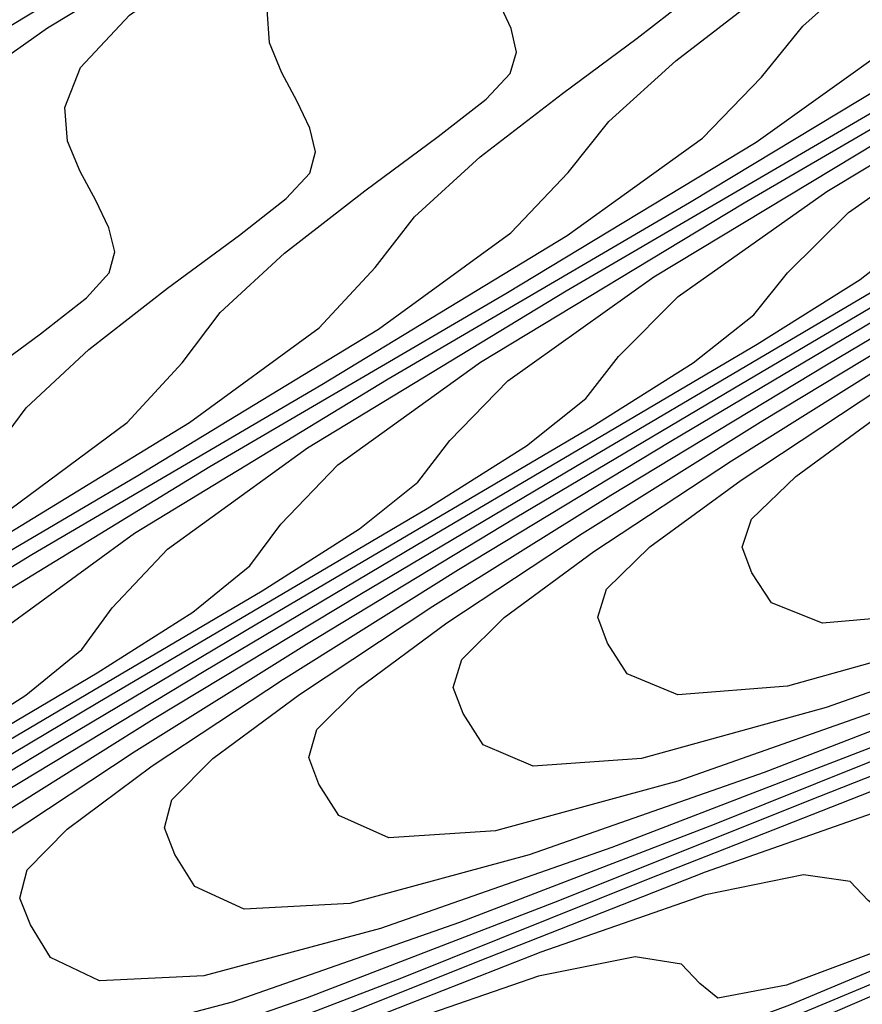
# Model space of a CAD drawing. Extents: x 3249832 to 3255657, y 13789405 to 13793316.
# Tile 209 of 256: x 3254666.26 to 3254669.86, y 13790556.53 to 13790560.73. Entities that reach past the tile are written whole.
import ezdxf

# ---------------------------------------------------------------- set-up
doc = ezdxf.new("R2010")
doc.units = 0
doc.header["$LTSCALE"] = 100
doc.header["$MEASUREMENT"] = 0
for name, color, linetype in [('GRATIO_CON', 10, 'CONTINUOUS'), ('GRATIO_ICON', 7, 'CONTINUOUS'), ('TARGETS_EAST', 7, 'CONTINUOUS')]:
    doc.layers.add(name, color=color, linetype=linetype)

# ---------------------------------------------------------------- blocks, each defined once
blk = doc.blocks.new('Gratio_032316_contours')
at = {"layer": 'GRATIO_CON', "color": 5, "linetype": 'Continuous', "flags": 128}
for points in [[(3254665.4983, 13790560.2702), (3254666.5208, 13790560.8874), (3254668.1389, 13790561.8105), (3254669.962, 13790562.8373), (3254671.4811, 13790563.703), (3254672.3742, 13790564.239), (3254673.0685, 13790564.663), (3254674.1783, 13790565.2891), (3254676.1008, 13790566.3215), (3254678.3652, 13790567.5236), (3254680.2837, 13790568.5491), (3254681.3405, 13790569.1392), (3254681.7085, 13790569.3869), (3254681.7323, 13790569.4726), (3254681.9105, 13790569.6495), (3254683.3547, 13790570.4604), (3254687.3306, 13790572.5204), (3254694.471, 13790576.1337)], [(3254666.0525, 13790559.1712), (3254666.3521, 13790559.3928), (3254666.5481, 13790559.5465), (3254666.6455, 13790559.6521), (3254666.6693, 13790559.7427), (3254666.6434, 13790559.8452), (3254666.5879, 13790559.9609), (3254666.5219, 13790560.0849), (3254666.4672, 13790560.2148), (3254666.4559, 13790560.3591), (3254666.5229, 13790560.5286), (3254666.7323, 13790560.7519), (3254667.2659, 13790561.1279), (3254668.3349, 13790561.773), (3254670.0266, 13790562.7379), (3254671.9329, 13790563.8107), (3254673.5217, 13790564.7139), (3254674.4568, 13790565.2708)], [(3254666.132, 13790558.863), (3254666.291, 13790559.0764), (3254666.5593, 13790559.3254), (3254666.8949, 13790559.587), (3254667.201, 13790559.8134), (3254667.4013, 13790559.9703), (3254667.5012, 13790560.0776), (3254667.5266, 13790560.1685), (3254667.502, 13790560.2701), (3254667.4478, 13790560.3842), (3254667.383, 13790560.5061), (3254667.3295, 13790560.634), (3254667.3198, 13790560.777), (3254667.3896, 13790560.9469), (3254667.6043, 13790561.1733), (3254668.1498, 13790561.5568), (3254669.242, 13790562.2158), (3254670.9705, 13790563.2016), (3254672.9183, 13790564.2975), (3254674.542, 13790565.2193)], [(3254666.1825, 13790558.6139), (3254666.7229, 13790559.0138), (3254666.9563, 13790559.2691), (3254667.1197, 13790559.4838), (3254667.3943, 13790559.7364), (3254667.7372, 13790560.0029), (3254668.0499, 13790560.234), (3254668.2545, 13790560.3941), (3254668.3569, 13790560.5031), (3254668.3838, 13790560.5943), (3254668.3607, 13790560.6951), (3254668.3078, 13790560.8075), (3254668.2442, 13790560.9273), (3254668.1917, 13790561.0532), (3254668.1838, 13790561.1949), (3254668.2563, 13790561.3652), (3254668.4762, 13790561.5946), (3254669.0336, 13790561.9856), (3254670.1491, 13790562.6586), (3254671.9144, 13790563.6654), (3254673.9038, 13790564.7842), (3254675.5624, 13790565.7247)], [(3254665.9831, 13790558.3989), (3254666.9884, 13790559.0132), (3254667.5411, 13790559.4183), (3254667.7806, 13790559.6752), (3254667.9485, 13790559.8913), (3254668.2293, 13790560.1473), (3254668.5796, 13790560.4187), (3254668.8988, 13790560.6545), (3254669.1077, 13790560.818), (3254669.2126, 13790560.9286), (3254669.2411, 13790561.0201), (3254669.2193, 13790561.1201), (3254669.1677, 13790561.2308), (3254669.1053, 13790561.3486), (3254669.054, 13790561.4724), (3254669.0477, 13790561.6128), (3254669.123, 13790561.7835), (3254669.3482, 13790562.016), (3254669.9174, 13790562.4145), (3254671.0562, 13790563.1014), (3254672.8583, 13790564.1291), (3254674.8892, 13790565.2709)], [(3254665.2755, 13790557.8124), (3254666.3155, 13790558.4499), (3254667.5527, 13790559.1759), (3254668.6003, 13790559.8117), (3254669.1776, 13790560.2272), (3254669.4292, 13790560.4875), (3254669.6059, 13790560.7062), (3254669.8993, 13790560.9692), (3254670.2642, 13790561.2504), (3254670.5965, 13790561.4957), (3254670.8141, 13790561.6656), (3254670.924, 13790561.7796), (3254670.9556, 13790561.8717), (3254670.9366, 13790561.97), (3254670.8876, 13790562.0775), (3254670.8275, 13790562.1911), (3254670.7786, 13790562.3107), (3254670.7755, 13790562.4487), (3254670.8564, 13790562.6201), (3254671.0921, 13790562.8587), (3254671.685, 13790563.2723), (3254672.8704, 13790563.987), (3254674.746, 13790565.0565), (3254676.86, 13790566.2443)], [(3254666.0143, 13790558.177), (3254667.0756, 13790558.8254), (3254668.3376, 13790559.5645), (3254669.4062, 13790560.211), (3254669.9958, 13790560.6317), (3254670.2535, 13790560.8936), (3254670.4346, 13790561.1136), (3254670.7342, 13790561.3801), (3254671.1066, 13790561.6663), (3254671.4454, 13790561.9162), (3254671.6673, 13790562.0894), (3254671.7797, 13790562.2051), (3254671.8129, 13790562.2975), (3254671.7953, 13790562.395), (3254671.7475, 13790562.5008), (3254671.6887, 13790562.6123), (3254671.6408, 13790562.7299), (3254671.6394, 13790562.8666), (3254671.7231, 13790563.0384), (3254671.964, 13790563.2801), (3254672.5688, 13790563.7011), (3254673.7775, 13790564.4298), (3254675.6899, 13790565.5202)], [(3254666.1676, 13790558.1146), (3254666.7532, 13790558.5416), (3254667.8356, 13790559.2008), (3254669.1224, 13790559.953), (3254670.2122, 13790560.6103), (3254670.8141, 13790561.0362), (3254671.0778, 13790561.2997), (3254671.2633, 13790561.5211), (3254671.5692, 13790561.7911), (3254671.9489, 13790562.0821), (3254672.2942, 13790562.3368), (3254672.5204, 13790562.5132), (3254672.6354, 13790562.6306), (3254672.6702, 13790562.7233), (3254672.6539, 13790562.8199), (3254672.6075, 13790562.9241), (3254672.5498, 13790563.0335), (3254672.5031, 13790563.1491), (3254672.5033, 13790563.2845), (3254672.5898, 13790563.4567), (3254672.836, 13790563.7014), (3254673.4526, 13790564.13), (3254674.6845, 13790564.8726), (3254676.6337, 13790565.984)], [(3254677.1205, 13790559.4805), (3254676.5431, 13790559.3464), (3254675.6089, 13790559.0094), (3254674.3192, 13790558.4781), (3254672.7498, 13790557.8023), (3254671.012, 13790557.0464), (3254669.3579, 13790556.3323), (3254668.0751, 13790555.7963), (3254667.3653, 13790555.5353), (3254667.0863, 13790555.4885), (3254667.0096, 13790555.5553), (3254666.9303, 13790555.6421), (3254666.7367, 13790555.6805), (3254666.3403, 13790555.609), (3254665.6835, 13790555.3866)], [(3254665.8894, 13790557.5945), (3254666.2904, 13790557.8499), (3254666.5282, 13790558.0456), (3254666.6578, 13790558.2224), (3254666.8941, 13790558.4738), (3254667.492, 13790558.9062), (3254668.5956, 13790559.5763), (3254669.9072, 13790560.3416)], [(3254677.4378, 13790559.7829), (3254676.4872, 13790559.4376), (3254675.1736, 13790558.8955), (3254673.5746, 13790558.2068), (3254671.8039, 13790557.4366), (3254670.1186, 13790556.7087), (3254668.8118, 13790556.1618), (3254668.089, 13790555.8944), (3254667.8053, 13790555.8444), (3254667.7285, 13790555.9098), (3254667.6498, 13790555.9951), (3254667.4548, 13790556.0313), (3254667.0527, 13790555.9561), (3254666.3845, 13790555.7282), (3254665.5185, 13790555.3899)], [(3254665.9175, 13790557.4819), (3254666.6966, 13790557.9405), (3254667.2978, 13790558.2957), (3254667.7142, 13790558.5595), (3254667.9621, 13790558.7595), (3254668.099, 13790558.9377), (3254668.3471, 13790559.1922), (3254668.9697, 13790559.6353), (3254670.1157, 13790560.3272)], [(3254676.8822, 13790559.7302), (3254675.2242, 13790559.0158), (3254673.3878, 13790558.217), (3254671.6402, 13790557.4615), (3254670.2852, 13790556.8927), (3254669.5362, 13790556.6124), (3254669.2434, 13790556.5563), (3254669.1663, 13790556.6188), (3254669.0886, 13790556.7012), (3254668.8908, 13790556.7329), (3254668.4775, 13790556.6504), (3254667.7866, 13790556.4115), (3254666.8892, 13790556.0597), (3254665.8898, 13790555.6598)], [(3254665.7224, 13790557.2986), (3254666.5969, 13790557.818), (3254667.39, 13790558.2848), (3254668.0019, 13790558.6463), (3254668.426, 13790558.9143), (3254668.6791, 13790559.1165), (3254668.8197, 13790559.2953), (3254669.0736, 13790559.5514), (3254669.7085, 13790559.9999), (3254670.8757, 13790560.7027)], [(3254677.7366, 13790560.1476), (3254676.0489, 13790559.4203), (3254674.1798, 13790558.6072), (3254672.401, 13790557.8379), (3254671.022, 13790557.2582), (3254670.2599, 13790556.9714), (3254669.9625, 13790556.9123), (3254669.8852, 13790556.9733), (3254669.8081, 13790557.0542), (3254669.6088, 13790557.0837), (3254669.1899, 13790556.9975), (3254668.4876, 13790556.7531), (3254667.5745, 13790556.3945), (3254666.5573, 13790555.9874), (3254665.542, 13790555.5964)], [(3254665.539, 13790557.1134), (3254666.3865, 13790557.6256), (3254667.2763, 13790558.1541), (3254668.0834, 13790558.6291), (3254668.7061, 13790558.9969), (3254669.1379, 13790559.269), (3254669.3961, 13790559.4734), (3254669.5403, 13790559.6529), (3254669.8001, 13790559.9105), (3254670.4474, 13790560.3645), (3254671.6358, 13790561.0782), (3254673.0464, 13790561.8958), (3254674.2419, 13790562.6068), (3254674.9053, 13790563.0587), (3254675.1993, 13790563.3303), (3254675.4068, 13790563.5583), (3254675.7442, 13790563.8458), (3254676.1606, 13790564.1613), (3254676.5386, 13790564.4396), (3254676.7864, 13790564.6323)], [(3254676.8737, 13790559.8248), (3254674.9718, 13790558.9973), (3254673.1618, 13790558.2143), (3254671.7587, 13790557.6237), (3254670.9835, 13790557.3305), (3254670.6815, 13790557.2683), (3254670.6041, 13790557.3278), (3254670.5275, 13790557.4073), (3254670.3269, 13790557.4345), (3254669.9023, 13790557.3446), (3254669.1886, 13790557.0947), (3254668.2599, 13790556.7294), (3254667.2248, 13790556.3151), (3254666.1917, 13790555.9171)], [(3254666.1885, 13790557.4316), (3254667.0505, 13790557.9526), (3254667.9558, 13790558.4902), (3254668.7768, 13790558.9734), (3254669.4102, 13790559.3475), (3254669.8497, 13790559.6238), (3254670.113, 13790559.8304), (3254670.2609, 13790560.0105), (3254670.5266, 13790560.2697), (3254671.1862, 13790560.7291), (3254672.3958, 13790561.4536), (3254673.8312, 13790562.2843), (3254675.0479, 13790563.0061), (3254675.7235, 13790563.4632), (3254676.0236, 13790563.7364), (3254676.2356, 13790563.9657), (3254676.5792, 13790564.2568), (3254677.0029, 13790564.5772), (3254677.3875, 13790564.8602), (3254677.6396, 13790565.0561), (3254677.7695, 13790565.1836)], [(3254677.6985, 13790560.2293), (3254675.7637, 13790559.3875), (3254673.9226, 13790558.5907), (3254672.4954, 13790557.9891), (3254671.7071, 13790557.6895), (3254671.4006, 13790557.6242), (3254671.3231, 13790557.6823), (3254671.2469, 13790557.7603), (3254671.0449, 13790557.7852), (3254670.6147, 13790557.6917), (3254669.8897, 13790557.4363), (3254668.9452, 13790557.0643), (3254667.8923, 13790556.6427), (3254666.8414, 13790556.2378), (3254665.9016, 13790555.9114)], [(3254666.2014, 13790557.2435), (3254666.7519, 13790557.6083), (3254667.4874, 13790558.0678), (3254668.3787, 13790558.6065), (3254669.3147, 13790559.1624), (3254670.1635, 13790559.662), (3254670.8186, 13790560.0487), (3254671.2735, 13790560.3334), (3254671.547, 13790560.5443), (3254671.7022, 13790560.7257), (3254671.9796, 13790560.9881), (3254672.6639, 13790561.4583), (3254673.9159, 13790562.2046), (3254675.4008, 13790563.0614), (3254676.6598, 13790563.8047), (3254677.36, 13790564.2722), (3254677.6721, 13790564.5486), (3254677.893, 13790564.7806), (3254678.2491, 13790565.0787), (3254678.6876, 13790565.4089)], [(3254677.3477, 13790560.1679), (3254675.4441, 13790559.3435), (3254673.9688, 13790558.7201), (3254673.1544, 13790558.4075), (3254672.8387, 13790558.3362), (3254672.7609, 13790558.3913), (3254672.6858, 13790558.4664), (3254672.4809, 13790558.4868), (3254672.0395, 13790558.3859), (3254671.2917, 13790558.1196), (3254670.3159, 13790557.7341), (3254669.2273, 13790557.2981), (3254668.1408, 13790556.8791), (3254667.1697, 13790556.5402), (3254666.4268, 13790556.3431), (3254666.4268, 13790556.3431), (3254665.9879, 13790556.3254)], [(3254669.8948, 13790557.6257), (3254668.7905, 13790557.1998), (3254667.8037, 13790556.8546), (3254667.0494, 13790556.6523), (3254667.0494, 13790556.6523), (3254666.6047, 13790556.6307), (3254666.3954, 13790556.7308), (3254666.3095, 13790556.869), (3254666.2644, 13790556.9841), (3254666.2951, 13790557.1039), (3254666.466, 13790557.2783), (3254666.8295, 13790557.5483), (3254667.3893, 13790557.9189), (3254668.1368, 13790558.386), (3254669.0428, 13790558.9335), (3254669.9941, 13790559.4986)], [(3254670.5622, 13790557.9534), (3254669.4402, 13790557.5205), (3254668.4378, 13790557.169), (3254667.6721, 13790556.9614), (3254667.6721, 13790556.9614), (3254667.2216, 13790556.936), (3254667.0107, 13790557.0334), (3254666.9252, 13790557.1697), (3254666.8809, 13790557.2836), (3254666.9133, 13790557.4033), (3254667.0879, 13790557.5794), (3254667.4577, 13790557.8532), (3254668.0266, 13790558.2296), (3254668.7862, 13790558.7041), (3254669.7068, 13790559.2605), (3254670.6735, 13790559.8347)], [(3254670.0899, 13790557.8412), (3254669.0718, 13790557.4833), (3254668.2947, 13790557.2706), (3254668.2947, 13790557.2706), (3254667.8384, 13790557.2413), (3254667.6259, 13790557.336), (3254667.5409, 13790557.4704), (3254667.4974, 13790557.5832), (3254667.5316, 13790557.7028), (3254667.7097, 13790557.8805), (3254668.0858, 13790558.1581), (3254668.664, 13790558.5402), (3254669.4357, 13790559.0222), (3254670.3709, 13790559.5875)], [(3254670.3399, 13790558.1121), (3254669.5399, 13790557.8889), (3254669.5399, 13790557.8889), (3254669.0721, 13790557.8519), (3254668.8564, 13790557.9411), (3254668.7723, 13790558.0719), (3254668.7305, 13790558.1823), (3254668.768, 13790558.3018), (3254668.9534, 13790558.4827), (3254669.3421, 13790558.7678), (3254669.9386, 13790559.1615)], [(3254670.1625, 13790558.1981), (3254669.689, 13790558.1572), (3254669.4717, 13790558.2437), (3254669.388, 13790558.3726), (3254669.347, 13790558.4818), (3254669.3863, 13790558.6012), (3254669.5752, 13790558.7838), (3254669.9702, 13790559.0727)]]:
    blk.add_lwpolyline(points, dxfattribs=at)
at = {"layer": 'GRATIO_ICON', "color": 7, "linetype": 'Continuous', "flags": 128}
for points in [[(3254665.8604, 13790560.3305), (3254666.3821, 13790560.699), (3254667.4279, 13790561.3302), (3254669.0828, 13790562.2742), (3254670.9475, 13790563.324), (3254672.5014, 13790564.2084), (3254673.4155, 13790564.7549), (3254674.1263, 13790565.1866), (3254675.262, 13790565.8252), (3254677.2285, 13790566.88), (3254679.5448, 13790568.1088), (3254681.5076, 13790569.1567), (3254682.5897, 13790569.7588), (3254682.9678, 13790570.0097), (3254682.9942, 13790570.094), (3254683.1657, 13790570.2645), (3254684.5567, 13790571.0454), (3254688.3859, 13790573.0294), (3254695.2629, 13790576.5094)], [(3254665.5555, 13790558.0744), (3254666.7679, 13790558.7874), (3254667.7943, 13790559.4125), (3254668.3594, 13790559.8228), (3254668.6049, 13790560.0813), (3254668.7772, 13790560.2987), (3254669.0643, 13790560.5583), (3254669.4219, 13790560.8346), (3254669.7476, 13790561.0751), (3254669.9609, 13790561.2418), (3254670.0683, 13790561.3541), (3254670.0984, 13790561.4459), (3254670.078, 13790561.545), (3254670.0277, 13790561.6542), (3254669.9664, 13790561.7698), (3254669.9163, 13790561.8916), (3254669.9116, 13790562.0307), (3254669.9897, 13790562.2018), (3254670.2201, 13790562.4373), (3254670.8012, 13790562.8434), (3254671.9633, 13790563.5442), (3254673.8021, 13790564.5928), (3254675.8746, 13790565.7576)], [(3254666.0033, 13790557.5962), (3254666.5936, 13790557.9451), (3254667.0023, 13790558.2047), (3254667.2451, 13790558.4025), (3254667.3784, 13790558.58), (3254667.6206, 13790558.833), (3254668.2308, 13790559.2708), (3254669.3557, 13790559.9518), (3254670.692, 13790560.7301)], [(3254677.3654, 13790559.8657), (3254676.0279, 13790559.3128), (3254674.3994, 13790558.6113), (3254672.5959, 13790557.8268), (3254670.8794, 13790557.0851), (3254669.5485, 13790556.5273), (3254668.8126, 13790556.2534), (3254668.5244, 13790556.2004), (3254668.4474, 13790556.2643), (3254668.3692, 13790556.3482), (3254668.1728, 13790556.3821), (3254667.7651, 13790556.3032), (3254667.0856, 13790556.0698), (3254666.2039, 13790555.7248)], [(3254666.1146, 13790557.2977), (3254666.8379, 13790557.7497), (3254667.7146, 13790558.2795), (3254668.6352, 13790558.8263), (3254669.4701, 13790559.3177), (3254670.1144, 13790559.6981), (3254670.5616, 13790559.9786), (3254670.83, 13790560.1873), (3254670.9816, 13790560.3681), (3254671.2531, 13790560.6289), (3254671.925, 13790561.0937), (3254673.1558, 13790561.8291), (3254674.616, 13790562.6728), (3254675.8538, 13790563.4054), (3254676.5417, 13790563.8677), (3254676.8479, 13790564.1425), (3254677.0643, 13790564.3732), (3254677.4142, 13790564.6677), (3254677.8452, 13790564.993), (3254678.2364, 13790565.2808)], [(3254678.5232, 13790560.6338), (3254676.5557, 13790559.7777), (3254674.6833, 13790558.9671), (3254673.2321, 13790558.3546), (3254672.4307, 13790558.0485), (3254672.1196, 13790557.9802), (3254672.042, 13790558.0368), (3254671.9664, 13790558.1134), (3254671.7629, 13790558.136), (3254671.3271, 13790558.0388), (3254670.5907, 13790557.778), (3254669.6305, 13790557.3992), (3254668.5598, 13790556.9704), (3254667.4911, 13790556.5585), (3254666.5357, 13790556.2258), (3254665.8042, 13790556.0339)], [(3254670.7396, 13790558.1618), (3254669.7058, 13790557.7977), (3254668.9173, 13790557.5797), (3254668.9173, 13790557.5797), (3254668.4553, 13790557.5466), (3254668.2412, 13790557.6385), (3254668.1566, 13790557.7712), (3254668.114, 13790557.8827), (3254668.1498, 13790558.0023), (3254668.3315, 13790558.1816), (3254668.714, 13790558.4629), (3254669.3013, 13790558.8508), (3254670.0851, 13790559.3404)]]:
    blk.add_lwpolyline(points, dxfattribs=at)

msp = doc.modelspace()

# ---------------------------------------------------------------- block references
at = {"layer": 'TARGETS_EAST'}
msp.add_blockref('Gratio_032316_contours', (0, 0), dxfattribs=at)

doc.saveas('drawing.dxf')
